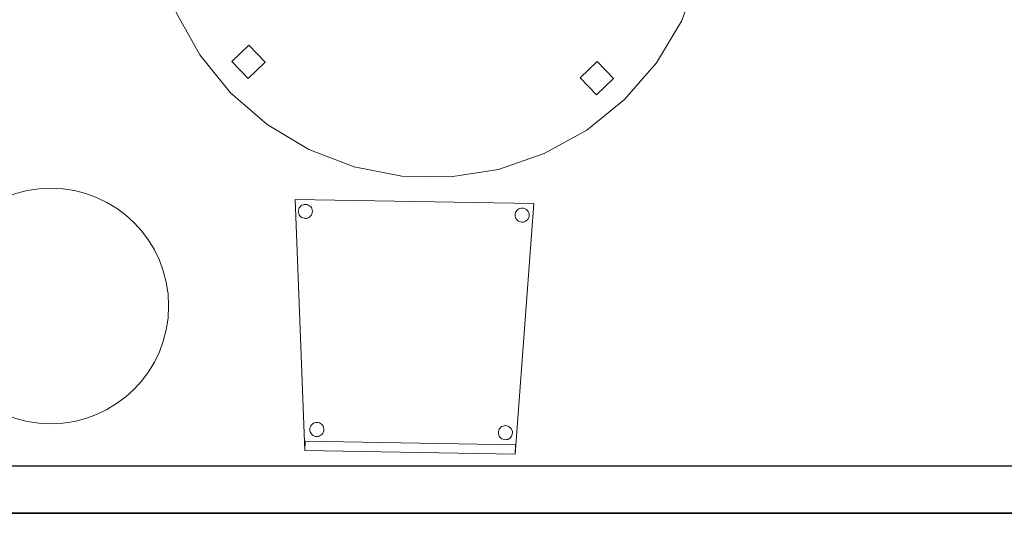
# Model space of a CAD drawing. Header units: metres. Extents: x 397.7 to 427.5, y 12.7 to 28.4.
# Tile 6 of 130: x 401 to 403.1, y 23.4 to 24.5. Entities that reach past the tile are written whole.
import ezdxf

# ---------------------------------------------------------------- set-up
doc = ezdxf.new("R2010")
doc.units = ezdxf.units.M
for name, color, linetype, lineweight in [('02_MOBILIARIO', 7, 'Continuous', 18), ('A-COLS-____-MCUT', 7, 'Continuous', 18), ('A-COLS-____-OTLN', 7, 'Continuous', 18), ('A-DETL-____-MBND', 7, 'Continuous', 18), ('A-GENM-____-OTLN', 7, 'Continuous', 18), ('A-WALL-____-MCUT', 7, 'Continuous', 25), ('A-WALL-____-OTLN', 7, 'Continuous', 25)]:
    doc.layers.add(name, color=color, linetype=linetype, lineweight=lineweight)

# ---------------------------------------------------------------- blocks, each defined once
blk = doc.blocks.new('Family - Cadira confident_P2-152789-05_ELEC_P2')
at = {"layer": 'A-DETL-____-MBND', "color": 253, "true_color": 0xaaaaaa}
for p, q in [((0.0209, 0.0076), (0, 0.5407)), ((0, 0.5407), (0.5064, 0.532)), ((0.5064, 0.532), (0, 0.5407)), ((0, 0.5407), (0.0209, 0.0076)), ((0.0079, 0.5206), (0.009, 0.5229)), ((0.009, 0.5229), (0.0079, 0.5206)), ((0.009, 0.5229), (0.0106, 0.525)), ((0.0106, 0.525), (0.009, 0.5229)), ((0.0106, 0.525), (0.0125, 0.5268)), ((0.0125, 0.5268), (0.0106, 0.525)), ((0.0125, 0.5268), (0.0146, 0.5283)), ((0.0146, 0.5283), (0.0125, 0.5268)), ((0.0146, 0.5283), (0.017, 0.5293)), ((0.017, 0.5293), (0.0146, 0.5283)), ((0.017, 0.5293), (0.0195, 0.53)), ((0.0195, 0.53), (0.017, 0.5293)), ((0.0195, 0.53), (0.0221, 0.5301)), ((0.0221, 0.5301), (0.0195, 0.53)), ((0.0221, 0.5301), (0.0247, 0.5299)), ((0.0247, 0.5299), (0.0221, 0.5301)), ((0.0247, 0.5299), (0.0272, 0.5292)), ((0.0272, 0.5292), (0.0247, 0.5299)), ((0.0272, 0.5292), (0.0295, 0.528)), ((0.0295, 0.528), (0.0272, 0.5292)), ((0.0295, 0.528), (0.0317, 0.5265)), ((0.0317, 0.5265), (0.0295, 0.528)), ((0.0317, 0.5265), (0.0335, 0.5246)), ((0.0335, 0.5246), (0.0317, 0.5265)), ((0.0335, 0.5246), (0.0349, 0.5224)), ((0.0349, 0.5224), (0.0335, 0.5246)), ((0.0349, 0.5224), (0.036, 0.5201)), ((0.036, 0.5201), (0.0349, 0.5224)), ((0.5064, 0.532), (0.4673, 0)), ((0.4673, 0), (0.5064, 0.532)), ((0.0069, 0.5155), (0.0072, 0.518)), ((0.0072, 0.518), (0.0069, 0.5155)), ((0.0071, 0.5129), (0.0069, 0.5155)), ((0.0069, 0.5155), (0.0071, 0.5129)), ((0.0077, 0.5103), (0.0071, 0.5129)), ((0.0071, 0.5129), (0.0077, 0.5103)), ((0.0072, 0.518), (0.0079, 0.5206)), ((0.0079, 0.5206), (0.0072, 0.518)), ((0.0088, 0.508), (0.0077, 0.5103)), ((0.0077, 0.5103), (0.0088, 0.508)), ((0.0103, 0.5058), (0.0088, 0.508)), ((0.0088, 0.508), (0.0103, 0.5058)), ((0.0121, 0.5039), (0.0103, 0.5058)), ((0.0103, 0.5058), (0.0121, 0.5039)), ((0.0142, 0.5024), (0.0121, 0.5039)), ((0.0121, 0.5039), (0.0142, 0.5024)), ((0.0165, 0.5013), (0.0142, 0.5024)), ((0.0142, 0.5024), (0.0165, 0.5013)), ((0.0291, 0.5021), (0.0267, 0.5011)), ((0.0267, 0.5011), (0.0291, 0.5021)), ((0.0313, 0.5036), (0.0291, 0.5021)), ((0.0291, 0.5021), (0.0313, 0.5036)), ((0.0331, 0.5054), (0.0313, 0.5036)), ((0.0313, 0.5036), (0.0331, 0.5054)), ((0.0347, 0.5075), (0.0331, 0.5054)), ((0.0331, 0.5054), (0.0347, 0.5075)), ((0.0358, 0.5099), (0.0347, 0.5075)), ((0.0347, 0.5075), (0.0358, 0.5099)), ((0.0365, 0.5124), (0.0358, 0.5099)), ((0.0358, 0.5099), (0.0365, 0.5124)), ((0.036, 0.5201), (0.0366, 0.5175)), ((0.0366, 0.5175), (0.036, 0.5201)), ((0.0368, 0.5149), (0.0365, 0.5124)), ((0.0365, 0.5124), (0.0368, 0.5149)), ((0.0366, 0.5175), (0.0368, 0.5149)), ((0.0368, 0.5149), (0.0366, 0.5175)), ((0.4669, 0.5076), (0.4671, 0.5102)), ((0.4671, 0.5102), (0.4669, 0.5076)), ((0.467, 0.505), (0.4669, 0.5076)), ((0.4669, 0.5076), (0.467, 0.505)), ((0.4677, 0.5025), (0.467, 0.505)), ((0.467, 0.505), (0.4677, 0.5025)), ((0.4671, 0.5102), (0.4678, 0.5127)), ((0.4678, 0.5127), (0.4671, 0.5102)), ((0.4687, 0.5001), (0.4677, 0.5025)), ((0.4677, 0.5025), (0.4687, 0.5001)), ((0.4678, 0.5127), (0.469, 0.515)), ((0.469, 0.515), (0.4678, 0.5127)), ((0.469, 0.515), (0.4705, 0.5171)), ((0.4705, 0.5171), (0.469, 0.515)), ((0.4705, 0.5171), (0.4724, 0.5189)), ((0.4724, 0.5189), (0.4705, 0.5171)), ((0.4724, 0.5189), (0.4745, 0.5204)), ((0.4745, 0.5204), (0.4724, 0.5189)), ((0.4745, 0.5204), (0.4769, 0.5215)), ((0.4769, 0.5215), (0.4745, 0.5204)), ((0.4769, 0.5215), (0.4794, 0.5221)), ((0.4794, 0.5221), (0.4769, 0.5215)), ((0.4794, 0.5221), (0.482, 0.5223)), ((0.482, 0.5223), (0.4794, 0.5221)), ((0.482, 0.5223), (0.4846, 0.522)), ((0.4846, 0.522), (0.482, 0.5223)), ((0.4846, 0.522), (0.4871, 0.5213)), ((0.4871, 0.5213), (0.4846, 0.522)), ((0.4871, 0.5213), (0.4895, 0.5201)), ((0.4895, 0.5201), (0.4871, 0.5213)), ((0.4895, 0.5201), (0.4916, 0.5186)), ((0.4916, 0.5186), (0.4895, 0.5201)), ((0.4916, 0.5186), (0.4934, 0.5167)), ((0.4934, 0.5167), (0.4916, 0.5186)), ((0.4934, 0.5167), (0.4949, 0.5146)), ((0.4949, 0.5146), (0.4934, 0.5167)), ((0.4957, 0.502), (0.4946, 0.4996)), ((0.4946, 0.4996), (0.4957, 0.502)), ((0.4949, 0.5146), (0.4959, 0.5122)), ((0.4959, 0.5122), (0.4949, 0.5146)), ((0.4965, 0.5045), (0.4957, 0.502)), ((0.4957, 0.502), (0.4965, 0.5045)), ((0.4959, 0.5122), (0.4965, 0.5097)), ((0.4965, 0.5097), (0.4959, 0.5122)), ((0.4965, 0.5097), (0.4967, 0.5071)), ((0.4967, 0.5071), (0.4965, 0.5097)), ((0.4967, 0.5071), (0.4965, 0.5045)), ((0.4965, 0.5045), (0.4967, 0.5071)), ((0.019, 0.5005), (0.0165, 0.5013)), ((0.0165, 0.5013), (0.019, 0.5005)), ((0.0216, 0.5003), (0.019, 0.5005)), ((0.019, 0.5005), (0.0216, 0.5003)), ((0.0242, 0.5004), (0.0216, 0.5003)), ((0.0216, 0.5003), (0.0242, 0.5004)), ((0.0267, 0.5011), (0.0242, 0.5004)), ((0.0242, 0.5004), (0.0267, 0.5011)), ((0.4702, 0.4979), (0.4687, 0.5001)), ((0.4687, 0.5001), (0.4702, 0.4979)), ((0.472, 0.4961), (0.4702, 0.4979)), ((0.4702, 0.4979), (0.472, 0.4961)), ((0.4741, 0.4945), (0.472, 0.4961)), ((0.472, 0.4961), (0.4741, 0.4945)), ((0.4764, 0.4934), (0.4741, 0.4945)), ((0.4741, 0.4945), (0.4764, 0.4934)), ((0.4789, 0.4927), (0.4764, 0.4934)), ((0.4764, 0.4934), (0.4789, 0.4927)), ((0.4815, 0.4924), (0.4789, 0.4927)), ((0.4789, 0.4927), (0.4815, 0.4924)), ((0.4841, 0.4926), (0.4815, 0.4924)), ((0.4815, 0.4924), (0.4841, 0.4926)), ((0.4867, 0.4932), (0.4841, 0.4926)), ((0.4841, 0.4926), (0.4867, 0.4932)), ((0.489, 0.4943), (0.4867, 0.4932)), ((0.4867, 0.4932), (0.489, 0.4943)), ((0.4912, 0.4957), (0.489, 0.4943)), ((0.489, 0.4943), (0.4912, 0.4957)), ((0.4931, 0.4975), (0.4912, 0.4957)), ((0.4912, 0.4957), (0.4931, 0.4975)), ((0.4946, 0.4996), (0.4931, 0.4975)), ((0.4931, 0.4975), (0.4946, 0.4996)), ((0.035, 0.0621), (0.0369, 0.0639)), ((0.0369, 0.0639), (0.035, 0.0621)), ((0.0369, 0.0639), (0.0391, 0.0654)), ((0.0391, 0.0654), (0.0369, 0.0639)), ((0.0391, 0.0654), (0.0414, 0.0664)), ((0.0414, 0.0664), (0.0391, 0.0654)), ((0.0414, 0.0664), (0.044, 0.0671)), ((0.044, 0.0671), (0.0414, 0.0664)), ((0.044, 0.0671), (0.0466, 0.0672)), ((0.0466, 0.0672), (0.044, 0.0671)), ((0.0466, 0.0672), (0.0492, 0.067)), ((0.0492, 0.067), (0.0466, 0.0672)), ((0.0492, 0.067), (0.0517, 0.0663)), ((0.0517, 0.0663), (0.0492, 0.067)), ((0.0517, 0.0663), (0.054, 0.0651)), ((0.054, 0.0651), (0.0517, 0.0663)), ((0.054, 0.0651), (0.0561, 0.0636)), ((0.0561, 0.0636), (0.054, 0.0651)), ((0.0561, 0.0636), (0.0579, 0.0617)), ((0.0579, 0.0617), (0.0561, 0.0636)), ((0.0314, 0.0526), (0.0316, 0.0552)), ((0.0316, 0.0552), (0.0314, 0.0526)), ((0.0316, 0.05), (0.0314, 0.0526)), ((0.0314, 0.0526), (0.0316, 0.05)), ((0.0316, 0.0552), (0.0324, 0.0577)), ((0.0324, 0.0577), (0.0316, 0.0552)), ((0.0322, 0.0474), (0.0316, 0.05)), ((0.0316, 0.05), (0.0322, 0.0474)), ((0.0332, 0.0451), (0.0322, 0.0474)), ((0.0322, 0.0474), (0.0332, 0.0451)), ((0.0324, 0.0577), (0.0335, 0.06)), ((0.0335, 0.06), (0.0324, 0.0577)), ((0.0347, 0.0429), (0.0332, 0.0451)), ((0.0332, 0.0451), (0.0347, 0.0429)), ((0.0335, 0.06), (0.035, 0.0621)), ((0.035, 0.0621), (0.0335, 0.06)), ((0.0365, 0.041), (0.0347, 0.0429)), ((0.0347, 0.0429), (0.0365, 0.041)), ((0.0576, 0.0425), (0.0557, 0.0407)), ((0.0557, 0.0407), (0.0576, 0.0425)), ((0.0591, 0.0446), (0.0576, 0.0425)), ((0.0576, 0.0425), (0.0591, 0.0446)), ((0.0579, 0.0617), (0.0594, 0.0596)), ((0.0594, 0.0596), (0.0579, 0.0617)), ((0.0603, 0.047), (0.0591, 0.0446)), ((0.0591, 0.0446), (0.0603, 0.047)), ((0.0594, 0.0596), (0.0604, 0.0572)), ((0.0604, 0.0572), (0.0594, 0.0596)), ((0.061, 0.0495), (0.0603, 0.047)), ((0.0603, 0.047), (0.061, 0.0495)), ((0.0604, 0.0572), (0.0611, 0.0547)), ((0.0611, 0.0547), (0.0604, 0.0572)), ((0.0612, 0.0521), (0.061, 0.0495)), ((0.061, 0.0495), (0.0612, 0.0521)), ((0.0611, 0.0547), (0.0612, 0.0521)), ((0.0612, 0.0521), (0.0611, 0.0547)), ((0.4313, 0.0457), (0.4316, 0.0483)), ((0.4316, 0.0483), (0.4313, 0.0457)), ((0.4315, 0.0431), (0.4313, 0.0457)), ((0.4313, 0.0457), (0.4315, 0.0431)), ((0.4321, 0.0406), (0.4315, 0.0431)), ((0.4315, 0.0431), (0.4321, 0.0406)), ((0.4316, 0.0483), (0.4323, 0.0508)), ((0.4323, 0.0508), (0.4316, 0.0483)), ((0.4323, 0.0508), (0.4334, 0.0532)), ((0.4334, 0.0532), (0.4323, 0.0508)), ((0.4334, 0.0532), (0.435, 0.0553)), ((0.435, 0.0553), (0.4334, 0.0532)), ((0.435, 0.0553), (0.4368, 0.0571)), ((0.4368, 0.0571), (0.435, 0.0553)), ((0.4368, 0.0571), (0.439, 0.0585)), ((0.439, 0.0585), (0.4368, 0.0571)), ((0.439, 0.0585), (0.4414, 0.0596)), ((0.4414, 0.0596), (0.439, 0.0585)), ((0.4414, 0.0596), (0.4439, 0.0602)), ((0.4439, 0.0602), (0.4414, 0.0596)), ((0.4439, 0.0602), (0.4465, 0.0604)), ((0.4465, 0.0604), (0.4439, 0.0602)), ((0.4465, 0.0604), (0.4491, 0.0601)), ((0.4491, 0.0601), (0.4465, 0.0604)), ((0.4491, 0.0601), (0.4516, 0.0594)), ((0.4516, 0.0594), (0.4491, 0.0601)), ((0.4516, 0.0594), (0.4539, 0.0583)), ((0.4539, 0.0583), (0.4516, 0.0594)), ((0.4539, 0.0583), (0.456, 0.0567)), ((0.456, 0.0567), (0.4539, 0.0583)), ((0.456, 0.0567), (0.4579, 0.0549)), ((0.4579, 0.0549), (0.456, 0.0567)), ((0.4579, 0.0549), (0.4593, 0.0527)), ((0.4593, 0.0527), (0.4579, 0.0549)), ((0.4593, 0.0527), (0.4604, 0.0503)), ((0.4604, 0.0503), (0.4593, 0.0527)), ((0.4609, 0.0426), (0.4602, 0.0401)), ((0.4602, 0.0401), (0.4609, 0.0426)), ((0.4604, 0.0503), (0.461, 0.0478)), ((0.461, 0.0478), (0.4604, 0.0503)), ((0.4612, 0.0452), (0.4609, 0.0426)), ((0.4609, 0.0426), (0.4612, 0.0452)), ((0.461, 0.0478), (0.4612, 0.0452)), ((0.4612, 0.0452), (0.461, 0.0478)), ((0.0209, 0.0076), (0.0212, 0.0276)), ((0.0212, 0.0276), (0.0209, 0.0076)), ((0.0212, 0.0276), (0.4677, 0.02)), ((0.4677, 0.02), (0.0212, 0.0276)), ((0.0386, 0.0395), (0.0365, 0.041)), ((0.0365, 0.041), (0.0386, 0.0395)), ((0.041, 0.0384), (0.0386, 0.0395)), ((0.0386, 0.0395), (0.041, 0.0384)), ((0.0435, 0.0376), (0.041, 0.0384)), ((0.041, 0.0384), (0.0435, 0.0376)), ((0.0461, 0.0374), (0.0435, 0.0376)), ((0.0435, 0.0376), (0.0461, 0.0374)), ((0.0486, 0.0376), (0.0461, 0.0374)), ((0.0461, 0.0374), (0.0486, 0.0376)), ((0.0512, 0.0382), (0.0486, 0.0376)), ((0.0486, 0.0376), (0.0512, 0.0382)), ((0.0536, 0.0392), (0.0512, 0.0382)), ((0.0512, 0.0382), (0.0536, 0.0392)), ((0.0557, 0.0407), (0.0536, 0.0392)), ((0.0536, 0.0392), (0.0557, 0.0407)), ((0.4332, 0.0382), (0.4321, 0.0406)), ((0.4321, 0.0406), (0.4332, 0.0382)), ((0.4346, 0.0361), (0.4332, 0.0382)), ((0.4332, 0.0382), (0.4346, 0.0361)), ((0.4365, 0.0342), (0.4346, 0.0361)), ((0.4346, 0.0361), (0.4365, 0.0342)), ((0.4386, 0.0327), (0.4365, 0.0342)), ((0.4365, 0.0342), (0.4386, 0.0327)), ((0.4409, 0.0315), (0.4386, 0.0327)), ((0.4386, 0.0327), (0.4409, 0.0315)), ((0.4434, 0.0308), (0.4409, 0.0315)), ((0.4409, 0.0315), (0.4434, 0.0308)), ((0.446, 0.0305), (0.4434, 0.0308)), ((0.4434, 0.0308), (0.446, 0.0305)), ((0.4486, 0.0307), (0.446, 0.0305)), ((0.446, 0.0305), (0.4486, 0.0307)), ((0.4511, 0.0313), (0.4486, 0.0307)), ((0.4486, 0.0307), (0.4511, 0.0313)), ((0.4535, 0.0324), (0.4511, 0.0313)), ((0.4511, 0.0313), (0.4535, 0.0324)), ((0.4557, 0.0339), (0.4535, 0.0324)), ((0.4535, 0.0324), (0.4557, 0.0339)), ((0.4575, 0.0357), (0.4557, 0.0339)), ((0.4557, 0.0339), (0.4575, 0.0357)), ((0.4591, 0.0378), (0.4575, 0.0357)), ((0.4575, 0.0357), (0.4591, 0.0378)), ((0.4602, 0.0401), (0.4591, 0.0378)), ((0.4591, 0.0378), (0.4602, 0.0401)), ((0.4673, 0), (0.0209, 0.0076)), ((0.0209, 0.0076), (0.4673, 0)), ((0.4673, 0), (0.0209, 0.0076)), ((0.0209, 0.0076), (0.4673, 0)), ((0.4677, 0.02), (0.4673, 0)), ((0.4673, 0), (0.4677, 0.02))]:
    blk.add_line(p, q, dxfattribs=at)
blk = doc.blocks.new('Family - LONDR55-XX_ZZ-ARQ-CAA-M3D-Londres55-152886-05_ELEC_P2')
at = {"layer": 'A-DETL-____-MBND', "color": 253, "true_color": 0xaaaaaa}
for p, q in [((0.389, 1.1468), (0.4885, 1.1734)), ((0.4885, 1.1734), (0.389, 1.1468)), ((0.4885, 1.1734), (0.5912, 1.1824)), ((0.5912, 1.1824), (0.4885, 1.1734)), ((0.5912, 1.1824), (0.6939, 1.1734)), ((0.6939, 1.1734), (0.5912, 1.1824)), ((0.6939, 1.1734), (0.7934, 1.1468)), ((0.7934, 1.1468), (0.6939, 1.1734)), ((0.2956, 1.1032), (0.389, 1.1468)), ((0.389, 1.1468), (0.2956, 1.1032)), ((0.5771, 1.0844), (0.5771, 1.1344)), ((0.5771, 1.1344), (0.6271, 1.1344)), ((0.5771, 1.1344), (0.5771, 1.0844)), ((0.6271, 1.1344), (0.5771, 1.1344)), ((0.6271, 1.1344), (0.6271, 1.0844)), ((0.6271, 1.0844), (0.6271, 1.1344)), ((0.7934, 1.1468), (0.8868, 1.1032)), ((0.8868, 1.1032), (0.7934, 1.1468)), ((0.2112, 1.0441), (0.2956, 1.1032)), ((0.2956, 1.1032), (0.2112, 1.0441)), ((0.8868, 1.1032), (0.9712, 1.0441)), ((0.9712, 1.0441), (0.8868, 1.1032)), ((0.6271, 1.0844), (0.5771, 1.0844)), ((0.5771, 1.0844), (0.6271, 1.0844)), ((0.1383, 0.9712), (0.2112, 1.0441)), ((0.2112, 1.0441), (0.1383, 0.9712)), ((0.9712, 1.0441), (1.0441, 0.9712)), ((1.0441, 0.9712), (0.9712, 1.0441)), ((0.0792, 0.8868), (0.1383, 0.9712)), ((0.1383, 0.9712), (0.0792, 0.8868)), ((1.0441, 0.9712), (1.1032, 0.8868)), ((1.1032, 0.8868), (1.0441, 0.9712)), ((0.0357, 0.7934), (0.0792, 0.8868)), ((0.0792, 0.8868), (0.0357, 0.7934)), ((1.1032, 0.8868), (1.1468, 0.7934)), ((1.1468, 0.7934), (1.1032, 0.8868)), ((0.009, 0.6939), (0.0357, 0.7934)), ((0.0357, 0.7934), (0.009, 0.6939)), ((1.1468, 0.7934), (1.1734, 0.6939)), ((1.1734, 0.6939), (1.1468, 0.7934)), ((0, 0.5912), (0.009, 0.6939)), ((0.009, 0.6939), (0, 0.5912)), ((1.1734, 0.6939), (1.1824, 0.5912)), ((1.1824, 0.5912), (1.1734, 0.6939)), ((0.0475, 0.5662), (0.0475, 0.6162)), ((0.0475, 0.6162), (0.0975, 0.6162)), ((0.0475, 0.6162), (0.0475, 0.5662)), ((0.0975, 0.6162), (0.0475, 0.6162)), ((0.0975, 0.6162), (0.0975, 0.5662)), ((0.0975, 0.5662), (0.0975, 0.6162)), ((0.009, 0.4885), (0, 0.5912)), ((0, 0.5912), (0.009, 0.4885)), ((1.0845, 0.5456), (1.0845, 0.5956)), ((1.0845, 0.5956), (1.1345, 0.5956)), ((1.0845, 0.5956), (1.0845, 0.5456)), ((1.1345, 0.5956), (1.0845, 0.5956)), ((1.1345, 0.5956), (1.1345, 0.5456)), ((1.1345, 0.5456), (1.1345, 0.5956)), ((1.1824, 0.5912), (1.1734, 0.4885)), ((1.1734, 0.4885), (1.1824, 0.5912)), ((0.0975, 0.5662), (0.0475, 0.5662)), ((0.0475, 0.5662), (0.0975, 0.5662)), ((1.1345, 0.5456), (1.0845, 0.5456)), ((1.0845, 0.5456), (1.1345, 0.5456)), ((0.0357, 0.389), (0.009, 0.4885)), ((0.009, 0.4885), (0.0357, 0.389)), ((1.1734, 0.4885), (1.1468, 0.389)), ((1.1468, 0.389), (1.1734, 0.4885)), ((0.0792, 0.2956), (0.0357, 0.389)), ((0.0357, 0.389), (0.0792, 0.2956)), ((1.1468, 0.389), (1.1032, 0.2956)), ((1.1032, 0.2956), (1.1468, 0.389)), ((0.1383, 0.2112), (0.0792, 0.2956)), ((0.0792, 0.2956), (0.1383, 0.2112)), ((1.1032, 0.2956), (1.0441, 0.2112)), ((1.0441, 0.2112), (1.1032, 0.2956)), ((0.2112, 0.1383), (0.1383, 0.2112)), ((0.1383, 0.2112), (0.2112, 0.1383)), ((1.0441, 0.2112), (0.9712, 0.1383)), ((0.9712, 0.1383), (1.0441, 0.2112)), ((0.2956, 0.0792), (0.2112, 0.1383)), ((0.2112, 0.1383), (0.2956, 0.0792)), ((0.9712, 0.1383), (0.8868, 0.0792)), ((0.8868, 0.0792), (0.9712, 0.1383)), ((0.5771, 0.0476), (0.5771, 0.0976)), ((0.5771, 0.0976), (0.6271, 0.0976)), ((0.5771, 0.0976), (0.5771, 0.0476)), ((0.6271, 0.0976), (0.5771, 0.0976)), ((0.6271, 0.0976), (0.6271, 0.0476)), ((0.6271, 0.0476), (0.6271, 0.0976)), ((0.389, 0.0357), (0.2956, 0.0792)), ((0.2956, 0.0792), (0.389, 0.0357)), ((0.8868, 0.0792), (0.7934, 0.0357)), ((0.7934, 0.0357), (0.8868, 0.0792)), ((0.6271, 0.0476), (0.5771, 0.0476)), ((0.5771, 0.0476), (0.6271, 0.0476)), ((0.4885, 0.009), (0.389, 0.0357)), ((0.389, 0.0357), (0.4885, 0.009)), ((0.7934, 0.0357), (0.6939, 0.009)), ((0.6939, 0.009), (0.7934, 0.0357)), ((0.5912, 0), (0.4885, 0.009)), ((0.4885, 0.009), (0.5912, 0)), ((0.6939, 0.009), (0.5912, 0)), ((0.5912, 0), (0.6939, 0.009))]:
    blk.add_line(p, q, dxfattribs=at)
blk = doc.blocks.new('Family - Taula redona 1_2m-152887-05_ELEC_P2')
blk.add_blockref('Family - LONDR55-XX_ZZ-ARQ-CAA-M3D-Londres55-152886-05_ELEC_P2', (0, 0))
blk = doc.blocks.new('Family - Mampara P2-152911-05_ELEC_P2')
at = {"layer": 'A-WALL-____-MCUT', "color": 253, "true_color": 0xaaaaaa}
for p, q in [((3.0093, 0.1), (0.0198, 0.1)), ((0, 0), (3.0093, 0))]:
    blk.add_line(p, q, dxfattribs=at)
at = {"layer": 'A-WALL-____-OTLN', "color": 253, "true_color": 0xaaaaaa}
for p, q in [((3.0093, 0.1), (0.0198, 0.1)), ((3.0093, 0), (0, 0))]:
    blk.add_line(p, q, dxfattribs=at)
at = {"layer": 'A-WALL-____-OTLN', "color": 253, "lineweight": 18, "true_color": 0xaaaaaa}
blk.add_line((0, 0), (3.9993, 0), dxfattribs=at)
blk = doc.blocks.new('Family - Pilar P2-153242-05_ELEC_P2')
at = {"layer": 'A-COLS-____-MCUT', "color": 253, "true_color": 0xaaaaaa}
for start, end in [(360, 180), (180, 360)]:
    blk.add_arc((0.25, 0.25), 0.25, start, end, dxfattribs=at)
at = {"layer": 'A-COLS-____-OTLN', "color": 253, "true_color": 0xaaaaaa}
for start, end in [(360, 180), (180, 360)]:
    blk.add_arc((0.25, 0.25), 0.25, start, end, dxfattribs=at)
blk = doc.blocks.new('LONDR55-XX_ZZ-ARQ-CAA-M3D-Londres55_ifc-1-05_ELEC_P2')
at = {"layer": '02_MOBILIARIO', "color": 253, "lineweight": 18, "true_color": 0xaaaaaa}
blk.add_blockref('Family - Cadira confident_P2-152789-05_ELEC_P2', (401.5753, 23.5451), dxfattribs=at)
at = {"layer": 'A-COLS-____-OTLN', "color": 253, "lineweight": 18, "true_color": 0xaaaaaa}
blk.add_blockref('Family - Pilar P2-153242-05_ELEC_P2', (400.807, 23.6095), dxfattribs=at)
at = {"layer": 'A-GENM-____-OTLN', "color": 253, "lineweight": 18, "true_color": 0xaaaaaa, "rotation": 224.0202716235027}
blk.add_blockref('Family - Taula redona 1_2m-152887-05_ELEC_P2', (401.8777, 25.559), dxfattribs=at)
at = {"layer": 'A-WALL-____-OTLN', "color": 253, "lineweight": 18, "true_color": 0xaaaaaa}
blk.add_blockref('Family - Mampara P2-152911-05_ELEC_P2', (400.3377, 23.4195), dxfattribs=at)

msp = doc.modelspace()

# ---------------------------------------------------------------- block references
at = {"lineweight": 5}
msp.add_blockref('LONDR55-XX_ZZ-ARQ-CAA-M3D-Londres55_ifc-1-05_ELEC_P2', (0, 0), dxfattribs=at)

doc.saveas('drawing.dxf')
